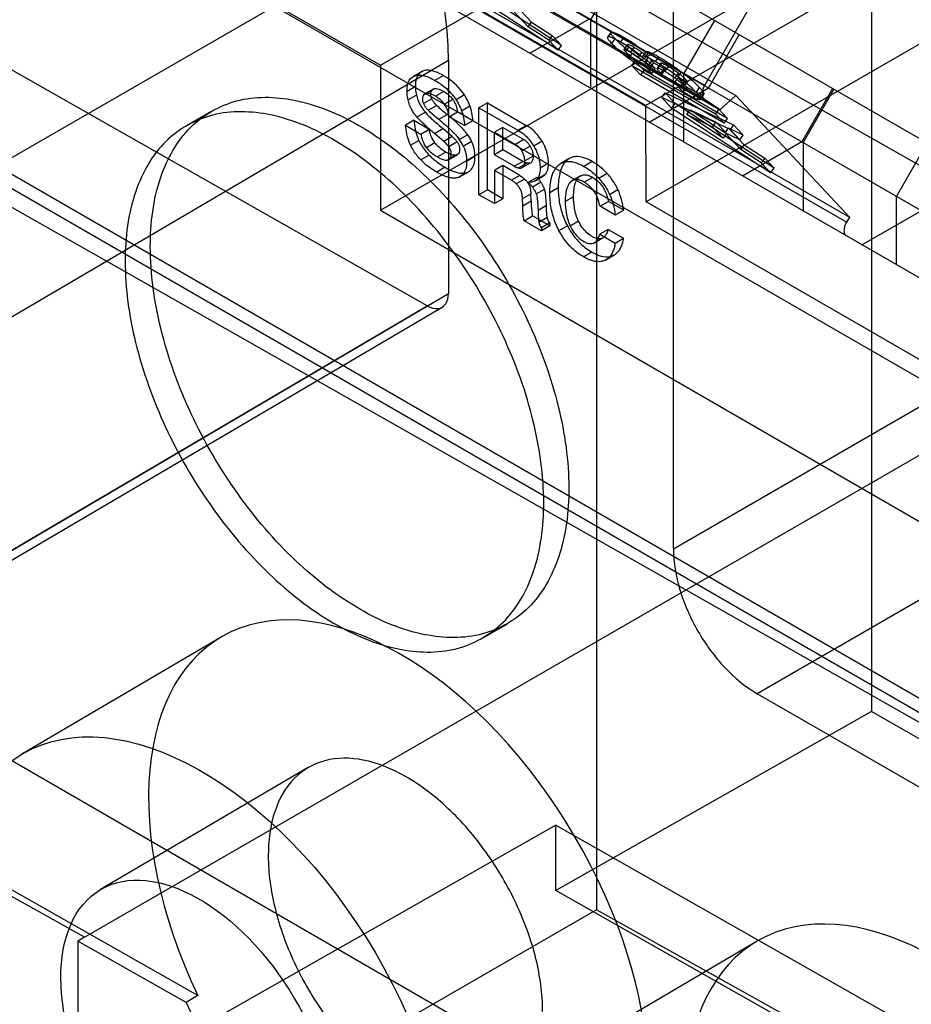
# Model space of a CAD drawing. Header units: millimetres. Extents: x 60 to 337, y 43 to 512.
# Tile 28 of 73: x 143 to 158, y 195 to 212. Entities that reach past the tile are written whole.
import ezdxf

# ---------------------------------------------------------------- set-up
doc = ezdxf.new("R2010")
doc.units = ezdxf.units.MM
doc.header["$LTSCALE"] = 36.045028
doc.layers.get('0').update_dxf_attribs({"linetype": 'CONTINUOUS'})

msp = doc.modelspace()

# ---------------------------------------------------------------- linework, layer by layer
at = {"color": 7, "linetype": 'CONTINUOUS'}
for p, q in [((84.33, 248.709), (169.183, 199.72)), ((169.395, 194.186), (84.542, 243.174)), ((169.183, 194.063), (84.33, 243.052)), ((154.859, 210.842), (104.569, 239.876)), ((104.565, 239.648), (154.854, 210.613)), ((105.101, 239.703), (155.39, 210.669)), ((104.832, 239.465), (155.122, 210.431)), ((160.638, 208.701), (110.325, 237.748)), ((107.017, 237.649), (157.307, 208.615)), ((157.257, 208.529), (106.967, 237.563)), ((161.857, 205.642), (106.967, 237.332)), ((109.805, 236.848), (160.118, 207.8)), ((154.333, 203.013), (154.333, 233.795)), ((157.681, 229.929), (157.681, 200.264)), ((153.867, 210.502), (133.587, 222.211)), ((242.341, 161.917), (138.706, 220.715)), ((149.384, 211.18), (162.112, 218.528)), ((159.293, 218.523), (154.859, 210.842)), ((138.07, 217.711), (149.384, 211.18)), ((149.384, 208.73), (162.112, 216.079)), ((130.555, 215.926), (234.19, 157.128)), ((132.34, 203.377), (153.031, 215.323)), ((153.031, 215.323), (153.031, 196.911)), ((160.939, 214.585), (153.867, 210.502)), ((160.945, 212.955), (153.874, 208.873)), ((153.454, 212.849), (152.934, 211.948)), ((152.384, 211.434), (150.711, 212.528)), ((152.442, 211.515), (150.769, 212.608)), ((151.936, 211.91), (151.672, 212.193)), ((151.614, 212.112), (151.878, 211.829)), ((152.911, 211.961), (151.911, 211.384)), ((151.878, 211.829), (151.936, 211.91)), ((152.226, 211.603), (151.878, 211.829)), ((151.936, 211.91), (152.284, 211.684)), ((152.934, 211.948), (152.934, 210.793)), ((154.511, 211.038), (155.031, 211.938)), ((225.752, 151.739), (121.807, 211.75)), ((152.284, 211.684), (152.226, 211.603)), ((152.442, 211.515), (152.284, 211.684)), ((153.279, 211.738), (153.221, 211.658)), ((153.232, 211.663), (153.29, 211.743)), ((153.291, 211.548), (153.349, 211.628)), ((153.441, 211.572), (153.499, 211.652)), ((155.446, 211.699), (154.926, 210.798)), ((152.226, 211.603), (152.384, 211.434)), ((152.384, 211.434), (152.442, 211.515)), ((153.502, 211.448), (153.56, 211.528)), ((153.508, 211.45), (153.566, 211.53)), ((153.582, 211.491), (153.524, 211.411)), ((153.667, 211.484), (153.609, 211.404)), ((153.579, 211.298), (153.637, 211.379)), ((153.742, 211.319), (153.8, 211.399)), ((153.865, 211.401), (153.807, 211.32)), ((153.868, 211.41), (153.81, 211.33)), ((153.852, 211.233), (153.91, 211.313)), ((153.866, 211.326), (153.924, 211.406)), ((154.085, 211.324), (154.027, 211.244)), ((150.531, 211.263), (140.018, 205.086)), ((150.175, 207.116), (142.933, 211.225)), ((149.384, 211.18), (149.384, 208.73)), ((150.531, 211.263), (150.531, 207.322)), ((153.629, 211.177), (153.686, 211.258)), ((153.629, 211.177), (155.043, 210.361)), ((153.777, 211.018), (153.629, 211.177)), ((153.686, 211.258), (155.101, 210.441)), ((153.686, 211.258), (153.835, 211.098)), ((153.895, 211.263), (153.837, 211.183)), ((153.837, 211.183), (153.968, 211.043)), ((154.026, 211.124), (153.895, 211.263)), ((153.91, 211.176), (153.968, 211.256)), ((153.941, 211.143), (153.91, 211.176)), ((153.999, 211.223), (153.941, 211.143)), ((154.14, 211.028), (153.941, 211.143)), ((153.968, 211.256), (153.999, 211.223)), ((153.968, 211.043), (154.026, 211.124)), ((154.198, 211.109), (153.999, 211.223)), ((154.118, 211.214), (154.06, 211.134)), ((154.062, 211.122), (154.12, 211.202)), ((154.176, 211.131), (154.118, 211.051)), ((154.198, 211.109), (154.176, 211.131)), ((154.247, 211.159), (154.189, 211.079)), ((150.078, 211.072), (149.937, 210.99)), ((150.098, 211.082), (149.957, 211)), ((150.446, 211.007), (150.304, 210.925)), ((153.835, 211.098), (153.777, 211.018)), ((155.191, 210.201), (153.777, 211.018)), ((155.249, 210.282), (153.835, 211.098)), ((154.118, 211.051), (154.14, 211.028)), ((154.14, 211.028), (154.198, 211.109)), ((154.354, 210.886), (154.412, 210.967)), ((154.361, 210.966), (154.419, 211.046)), ((154.412, 210.967), (154.556, 210.813)), ((154.414, 210.987), (154.472, 211.068)), ((154.511, 209.883), (154.511, 211.038)), ((149.832, 210.744), (149.973, 210.826)), ((153.926, 210.221), (154.926, 210.798)), ((154.498, 210.732), (154.354, 210.886)), ((154.486, 210.86), (154.544, 210.94)), ((154.556, 210.813), (154.498, 210.732)), ((154.511, 210.819), (154.569, 210.899)), ((154.718, 210.723), (154.776, 210.804)), ((157.023, 210.788), (156.503, 209.887)), ((149.991, 210.677), (149.85, 210.595)), ((150.131, 210.695), (150.272, 210.777)), ((150.287, 210.783), (150.145, 210.702)), ((150.453, 210.739), (150.311, 210.658)), ((150.802, 210.68), (150.66, 210.599)), ((154.135, 210.634), (154.193, 210.715)), ((155.291, 210.095), (154.135, 210.634)), ((154.303, 210.454), (154.135, 210.634)), ((154.193, 210.715), (155.348, 210.175)), ((154.193, 210.715), (154.361, 210.535)), ((154.794, 210.691), (154.736, 210.611)), ((154.791, 210.607), (154.849, 210.688)), ((154.793, 210.62), (154.85, 210.701)), ((155.122, 210.431), (155.39, 210.669)), ((155.39, 210.669), (157.307, 208.615)), ((157.046, 210.775), (156.526, 209.874)), ((150.25, 210.615), (150.109, 210.533)), ((150.334, 210.502), (150.193, 210.42)), ((150.607, 210.604), (150.465, 210.522)), ((150.755, 210.413), (150.896, 210.495)), ((151.19, 210.545), (151.048, 210.464)), ((151.048, 210.464), (151.707, 210.084)), ((151.048, 208.994), (151.048, 210.464)), ((151.19, 210.545), (151.848, 210.165)), ((151.19, 209.076), (151.19, 210.545)), ((153.874, 208.873), (153.867, 210.502)), ((154.303, 210.454), (154.361, 210.535)), ((155.976, 209.361), (154.303, 210.454)), ((156.034, 209.441), (154.361, 210.535)), ((154.854, 210.613), (155.122, 210.431)), ((146.106, 210.161), (146.53, 210.406)), ((150.142, 210.386), (150, 210.304)), ((150.368, 210.268), (150.51, 210.35)), ((150.545, 210.312), (150.686, 210.393)), ((150.804, 210.162), (150.545, 210.312)), ((150.945, 210.244), (150.686, 210.393)), ((154.558, 210.347), (154.616, 210.427)), ((154.558, 210.347), (154.995, 210.14)), ((155.174, 209.948), (154.558, 210.347)), ((154.616, 210.427), (155.053, 210.22)), ((154.616, 210.427), (155.232, 210.028)), ((155.101, 210.441), (155.043, 210.361)), ((155.043, 210.361), (155.191, 210.201)), ((155.249, 210.282), (155.101, 210.441)), ((149.95, 210.251), (149.808, 210.169)), ((149.808, 210.169), (150.068, 210.019)), ((149.95, 210.251), (150.209, 210.101)), ((150.945, 210.244), (150.804, 210.162)), ((151.449, 210.132), (151.308, 210.051)), ((151.449, 210.132), (151.806, 209.926)), ((151.449, 209.75), (151.449, 210.132)), ((151.707, 210.084), (151.848, 210.165)), ((154.995, 210.14), (155.053, 210.22)), ((155.174, 209.948), (154.995, 210.14)), ((155.053, 210.22), (155.232, 210.028)), ((155.191, 210.201), (155.249, 210.282)), ((155.348, 210.175), (155.291, 210.095)), ((155.511, 210.001), (155.348, 210.175)), ((150.068, 210.019), (150.209, 210.101)), ((150.297, 210.029), (150.438, 210.111)), ((150.452, 209.895), (150.297, 210.029)), ((150.593, 209.977), (150.438, 210.111)), ((150.593, 209.977), (150.452, 209.895)), ((150.858, 210.008), (150.716, 209.927)), ((151.308, 210.051), (151.664, 209.845)), ((151.308, 209.669), (151.308, 210.051)), ((155.232, 210.028), (155.174, 209.948)), ((155.206, 210.039), (155.264, 210.119)), ((155.453, 209.921), (155.206, 210.039)), ((155.206, 210.039), (155.47, 209.756)), ((155.511, 210.001), (155.264, 210.119)), ((155.528, 209.836), (155.264, 210.119)), ((155.291, 210.095), (155.453, 209.921)), ((155.453, 209.921), (155.511, 210.001)), ((149.891, 209.83), (150.032, 209.911)), ((150.303, 209.869), (150.162, 209.787)), ((150.68, 209.886), (150.538, 209.804)), ((150.783, 209.815), (150.924, 209.896)), ((151.806, 209.926), (151.664, 209.845)), ((151.913, 209.815), (151.772, 209.733)), ((152.116, 209.896), (151.974, 209.814)), ((155.47, 209.756), (155.528, 209.836)), ((156.503, 209.887), (155.503, 209.31)), ((155.528, 209.836), (155.876, 209.61)), ((156.526, 209.874), (156.526, 208.719)), ((158.103, 208.964), (158.623, 209.864)), ((150.206, 209.663), (150.065, 209.582)), ((150.487, 209.714), (150.346, 209.632)), ((150.659, 209.662), (150.518, 209.58)), ((150.541, 209.588), (150.683, 209.67)), ((150.98, 209.638), (150.838, 209.556)), ((151.449, 209.75), (151.308, 209.669)), ((151.645, 209.474), (151.308, 209.669)), ((151.787, 209.555), (151.449, 209.75)), ((151.962, 209.647), (151.821, 209.566)), ((155.818, 209.53), (155.47, 209.756)), ((150.475, 209.457), (150.334, 209.376)), ((151.449, 209.487), (151.308, 209.405)), ((151.741, 209.318), (151.449, 209.487)), ((151.449, 209.487), (151.449, 208.926)), ((151.645, 209.474), (151.787, 209.555)), ((151.716, 209.446), (151.857, 209.528)), ((151.78, 209.452), (151.921, 209.534)), ((152.222, 209.525), (152.08, 209.443)), ((152.543, 209.583), (152.402, 209.501)), ((152.574, 209.604), (152.433, 209.522)), ((152.963, 209.554), (152.821, 209.472)), ((155.876, 209.61), (155.818, 209.53)), ((155.818, 209.53), (155.976, 209.361)), ((156.034, 209.441), (155.876, 209.61)), ((150.708, 209.29), (150.849, 209.372)), ((150.728, 209.3), (150.87, 209.382)), ((151.6, 209.237), (151.308, 209.405)), ((151.308, 209.405), (151.308, 208.844)), ((151.741, 209.318), (151.6, 209.237)), ((151.998, 209.229), (152.14, 209.311)), ((152.036, 209.262), (152.177, 209.344)), ((152.764, 209.314), (152.623, 209.232)), ((153.216, 209.35), (153.075, 209.268)), ((155.976, 209.361), (156.034, 209.441)), ((151.82, 209.258), (151.678, 209.176)), ((152.024, 209.286), (151.883, 209.205)), ((152.095, 209.204), (151.954, 209.122)), ((152.73, 209.287), (152.589, 209.205)), ((152.968, 209.287), (152.827, 209.206)), ((151.19, 209.076), (151.048, 208.994)), ((151.308, 208.844), (151.048, 208.994)), ((151.449, 208.926), (151.19, 209.076)), ((151.784, 208.928), (151.925, 209.009)), ((151.929, 208.884), (151.925, 209.009)), ((152.014, 209.006), (152.155, 209.087)), ((152.387, 209.11), (152.246, 209.028)), ((152.647, 208.959), (152.505, 208.877)), ((153.255, 209), (153.396, 209.082)), ((158.103, 207.809), (158.103, 208.964)), ((151.449, 208.926), (151.308, 208.844)), ((151.787, 208.802), (151.784, 208.928)), ((151.929, 208.884), (151.787, 208.802)), ((152.188, 208.809), (152.046, 208.727)), ((153.093, 208.798), (153.234, 208.879)), ((153.352, 208.648), (153.093, 208.798)), ((153.493, 208.73), (153.234, 208.879)), ((162.678, 203.79), (153.874, 208.873)), ((149.384, 208.73), (170.032, 196.81)), ((151.812, 208.553), (151.954, 208.635)), ((152.244, 208.467), (151.954, 208.635)), ((153.493, 208.73), (153.352, 208.648)), ((157.518, 208.147), (158.518, 208.724)), ((144.38, 196.451), (165.26, 208.505)), ((152.103, 208.385), (151.812, 208.553)), ((152.201, 208.609), (152.059, 208.527)), ((152.244, 208.516), (152.103, 208.434)), ((152.244, 208.467), (152.103, 208.385)), ((152.244, 208.516), (152.244, 208.467)), ((152.542, 208.467), (152.4, 208.386)), ((152.731, 208.546), (152.59, 208.464)), ((154.333, 203.013), (163.879, 208.524)), ((157.307, 208.615), (157.257, 208.529)), ((152.103, 208.434), (152.103, 208.385)), ((153.232, 208.408), (153.09, 208.326)), ((153.09, 208.326), (153.349, 208.176)), ((153.232, 208.408), (153.491, 208.258)), ((152.978, 208.172), (153.119, 208.254)), ((152.997, 208.181), (153.138, 208.263)), ((153.349, 208.176), (153.491, 208.258)), ((152.956, 208.025), (152.815, 207.943)), ((153.314, 207.966), (153.172, 207.884)), ((153.192, 207.894), (153.334, 207.976)), ((140.018, 201.145), (150.531, 207.322)), ((139.661, 200.939), (150.175, 207.116)), ((139.915, 200.916), (150.428, 207.093)), ((165.293, 206.075), (155.748, 200.563)), ((146.296, 195.463), (134.121, 202.371)), ((144.38, 196.451), (133.946, 202.268)), ((151.106, 201.501), (151.53, 201.746)), ((146.691, 201.519), (143.326, 199.542)), ((166.354, 194.44), (155.748, 200.563)), ((157.681, 200.264), (152.347, 197.239)), ((260.428, 140.962), (157.681, 200.264)), ((148.16, 199.313), (144.655, 197.254)), ((152.347, 198.341), (145.483, 194.445)), ((152.347, 197.239), (152.347, 198.341)), ((152.347, 198.339), (255.983, 139.541)), ((255.983, 138.442), (152.347, 197.239)), ((153.031, 196.911), (147.116, 193.496)), ((165.26, 190.091), (153.031, 196.911)), ((144.38, 196.451), (144.269, 196.384)), ((146.098, 195.347), (144.269, 196.384)), ((144.269, 196.384), (144.269, 181.983)), ((155.749, 196.38), (152.384, 194.403)), ((146.296, 195.463), (146.098, 195.347))]:
    msp.add_line(p, q, dxfattribs=at)
for centre, radius, start, end in [((154.724, 211.629), 0.837, 223.0207, 223.6687), ((152.251, 212.532), 2.791, 226.6403, 231.4111), ((152.083, 212.42), 2.752, 226.6062, 231.4452), ((150.278, 209.59), 0.715, 25.3734, 35.8175), ((150.135, 209.508), 0.716, 25.3799, 35.8109)]:
    msp.add_arc(centre, radius, start, end, dxfattribs=at)
for centre, major_axis, start_param, end_param in [((146.375, 213.621), (-2.951, 5.024), -2.360549, -0.789753), ((149.689, 196.415), (-2.999, 5.104), 3.285237, 7.701628), ((158.747, 191.276), (-2.999, 5.104), 3.285237, 7.701628), ((149.491, 196.298), (-2.999, 5.104), 1.418443, 3.285237)]:
    msp.add_ellipse(centre, major_axis=major_axis, ratio=0.582373, start_param=start_param, end_param=end_param, dxfattribs=at)
for centre, major_axis in [((146.325, 194.438), (-2.999, 5.104)), ((146.301, 194.451), (-1.646, 2.802))]:
    msp.add_ellipse(centre, major_axis=major_axis, ratio=0.582373, dxfattribs=at)
for points, knots in [([(153.232, 211.663), (153.225, 211.662), (153.21, 211.639), (153.251, 211.599), (153.273, 211.567), (153.291, 211.548)], [0, 0, 0, 0, 0.135712, 0.437718, 1, 1, 1, 1]), ([(153.441, 211.572), (153.409, 211.59), (153.354, 211.621), (153.285, 211.652), (153.246, 211.664), (153.232, 211.663)], [0, 0, 0, 0, 0.482943, 0.81633, 1, 1, 1, 1]), ([(153.349, 211.628), (153.343, 211.635), (153.331, 211.648), (153.314, 211.667), (153.301, 211.684), (153.289, 211.7), (153.281, 211.713), (153.277, 211.724), (153.276, 211.73), (153.277, 211.736), (153.281, 211.741), (153.286, 211.743), (153.29, 211.743)], [0, 0, 0, 0, 0.189363, 0.359193, 0.507791, 0.633614, 0.771155, 0.822819, 0.86431, 0.897929, 0.928061, 1, 1, 1, 1]), ([(153.29, 211.743), (153.297, 211.744), (153.316, 211.741), (153.345, 211.731), (153.378, 211.717), (153.43, 211.691), (153.471, 211.668), (153.499, 211.652)], [0, 0, 0, 0, 0.097464, 0.244299, 0.392542, 0.569461, 1, 1, 1, 1]), ([(153.637, 211.379), (153.592, 211.412), (153.517, 211.47), (153.422, 211.554), (153.371, 211.604), (153.349, 211.628)], [0, 0, 0, 0, 0.441906, 0.743122, 1, 1, 1, 1]), ([(153.499, 211.652), (153.539, 211.629), (153.622, 211.578), (153.744, 211.494), (153.825, 211.432), (153.865, 211.401)], [0, 0, 0, 0, 0.309501, 0.654747, 1, 1, 1, 1]), ([(153.291, 211.548), (153.317, 211.52), (153.375, 211.463), (153.471, 211.381), (153.542, 211.326), (153.579, 211.298)], [0, 0, 0, 0, 0.297127, 0.636286, 1, 1, 1, 1]), ([(153.807, 211.32), (153.767, 211.352), (153.686, 211.414), (153.564, 211.498), (153.481, 211.549), (153.441, 211.572)], [0, 0, 0, 0, 0.345253, 0.690499, 1, 1, 1, 1]), ([(153.566, 211.53), (153.563, 211.53), (153.555, 211.524), (153.568, 211.507), (153.576, 211.498), (153.582, 211.491)], [0, 0, 0, 0, 0.167245, 0.453765, 1, 1, 1, 1]), ([(153.667, 211.484), (153.657, 211.49), (153.637, 211.501), (153.609, 211.515), (153.588, 211.525), (153.574, 211.529), (153.568, 211.53), (153.566, 211.53)], [0, 0, 0, 0, 0.323218, 0.5934, 0.849633, 0.937599, 1, 1, 1, 1]), ([(153.582, 211.491), (153.595, 211.477), (153.624, 211.449), (153.673, 211.409), (153.732, 211.366), (153.806, 211.316), (153.863, 211.282), (153.895, 211.263)], [0, 0, 0, 0, 0.150495, 0.307584, 0.487555, 0.713298, 1, 1, 1, 1]), ([(153.8, 211.399), (153.784, 211.409), (153.754, 211.43), (153.71, 211.458), (153.681, 211.476), (153.667, 211.484)], [0, 0, 0, 0, 0.354175, 0.691078, 1, 1, 1, 1]), ([(153.523, 211.412), (153.517, 211.419), (153.51, 211.428), (153.497, 211.445), (153.505, 211.45), (153.508, 211.45)], [0, 0, 0, 0, 0.5498, 0.829908, 1, 1, 1, 1]), ([(153.508, 211.45), (153.51, 211.45), (153.516, 211.449), (153.53, 211.445), (153.551, 211.435), (153.579, 211.421), (153.599, 211.41), (153.609, 211.404)], [0, 0, 0, 0, 0.062401, 0.150367, 0.4066, 0.676782, 1, 1, 1, 1]), ([(153.837, 211.183), (153.805, 211.202), (153.748, 211.236), (153.674, 211.286), (153.615, 211.329), (153.566, 211.369), (153.537, 211.397), (153.524, 211.411)], [0, 0, 0, 0, 0.286702, 0.512445, 0.692416, 0.849505, 1, 1, 1, 1]), ([(153.579, 211.298), (153.619, 211.268), (153.702, 211.209), (153.832, 211.124), (153.922, 211.07), (153.968, 211.043)], [0, 0, 0, 0, 0.321666, 0.659828, 1, 1, 1, 1]), ([(153.609, 211.404), (153.623, 211.396), (153.652, 211.378), (153.696, 211.35), (153.726, 211.329), (153.742, 211.319)], [0, 0, 0, 0, 0.308922, 0.645825, 1, 1, 1, 1]), ([(154.026, 211.124), (153.971, 211.155), (153.838, 211.236), (153.71, 211.324), (153.637, 211.379)], [0, 0, 0, 0, 0.408474, 1, 1, 1, 1]), ([(153.742, 211.319), (153.755, 211.309), (153.781, 211.29), (153.818, 211.262), (153.841, 211.243), (153.852, 211.233)], [0, 0, 0, 0, 0.349022, 0.688684, 1, 1, 1, 1]), ([(153.91, 211.313), (153.899, 211.323), (153.876, 211.342), (153.839, 211.371), (153.813, 211.39), (153.8, 211.399)], [0, 0, 0, 0, 0.311316, 0.650978, 1, 1, 1, 1]), ([(153.866, 211.326), (153.856, 211.33), (153.84, 211.335), (153.814, 211.338), (153.807, 211.325), (153.807, 211.32)], [0, 0, 0, 0, 0.493058, 0.785375, 1, 1, 1, 1]), ([(153.865, 211.401), (153.865, 211.402), (153.866, 211.406), (153.868, 211.411), (153.876, 211.416), (153.888, 211.416), (153.905, 211.413), (153.917, 211.409), (153.924, 211.406)], [0, 0, 0, 0, 0.074262, 0.140467, 0.264158, 0.432549, 0.673265, 1, 1, 1, 1]), ([(154.027, 211.244), (154.007, 211.255), (153.969, 211.277), (153.916, 211.304), (153.882, 211.319), (153.866, 211.326)], [0, 0, 0, 0, 0.384591, 0.720219, 1, 1, 1, 1]), ([(153.968, 211.256), (153.963, 211.262), (153.951, 211.275), (153.932, 211.294), (153.918, 211.306), (153.91, 211.313)], [0, 0, 0, 0, 0.295798, 0.6303, 1, 1, 1, 1]), ([(153.924, 211.406), (153.94, 211.4), (153.974, 211.384), (154.027, 211.357), (154.065, 211.335), (154.085, 211.324)], [0, 0, 0, 0, 0.279781, 0.615409, 1, 1, 1, 1]), ([(154.085, 211.324), (154.138, 211.293), (154.27, 211.213), (154.397, 211.124), (154.472, 211.068)], [0, 0, 0, 0, 0.391884, 1, 1, 1, 1]), ([(153.852, 211.233), (153.86, 211.226), (153.874, 211.213), (153.893, 211.194), (153.905, 211.182), (153.91, 211.176)], [0, 0, 0, 0, 0.3697, 0.704202, 1, 1, 1, 1]), ([(154.414, 210.987), (154.372, 211.018), (154.288, 211.079), (154.159, 211.165), (154.071, 211.218), (154.027, 211.244)], [0, 0, 0, 0, 0.336358, 0.673602, 1, 1, 1, 1]), ([(154.062, 211.122), (154.061, 211.124), (154.059, 211.128), (154.059, 211.133), (154.061, 211.135), (154.064, 211.136), (154.067, 211.136), (154.073, 211.136), (154.082, 211.133), (154.096, 211.128), (154.113, 211.12), (154.134, 211.11), (154.16, 211.096), (154.179, 211.085), (154.189, 211.079)], [0, 0, 0, 0, 0.047132, 0.077578, 0.09093, 0.106339, 0.125719, 0.150119, 0.218747, 0.312469, 0.431059, 0.573882, 0.773961, 1, 1, 1, 1]), ([(154.112, 211.058), (154.104, 211.066), (154.091, 211.081), (154.074, 211.102), (154.065, 211.115), (154.062, 211.122)], [0, 0, 0, 0, 0.399951, 0.734004, 1, 1, 1, 1]), ([(154.247, 211.159), (154.237, 211.165), (154.218, 211.176), (154.192, 211.19), (154.17, 211.201), (154.154, 211.208), (154.14, 211.213), (154.131, 211.216), (154.125, 211.216), (154.122, 211.216), (154.119, 211.215), (154.117, 211.213), (154.117, 211.208), (154.119, 211.204), (154.12, 211.202)], [0, 0, 0, 0, 0.226039, 0.426118, 0.568941, 0.687531, 0.781253, 0.849881, 0.874281, 0.893661, 0.90907, 0.922422, 0.952868, 1, 1, 1, 1]), ([(154.12, 211.202), (154.124, 211.195), (154.134, 211.18), (154.153, 211.157), (154.168, 211.14), (154.176, 211.131)], [0, 0, 0, 0, 0.262193, 0.596451, 1, 1, 1, 1]), ([(154.419, 211.046), (154.399, 211.061), (154.361, 211.088), (154.303, 211.126), (154.265, 211.149), (154.247, 211.159)], [0, 0, 0, 0, 0.354779, 0.694728, 1, 1, 1, 1]), ([(149.832, 210.744), (149.832, 210.769), (149.834, 210.816), (149.847, 210.876), (149.868, 210.922), (149.892, 210.956), (149.922, 210.982), (149.945, 210.995), (149.957, 211)], [0, 0, 0, 0, 0.245859, 0.463781, 0.607532, 0.7414, 0.870439, 1, 1, 1, 1]), ([(149.957, 211), (149.966, 211.004), (149.983, 211.01), (150.023, 211.017), (150.079, 211.015), (150.151, 210.998), (150.227, 210.967), (150.278, 210.94), (150.304, 210.925)], [0, 0, 0, 0, 0.075226, 0.152761, 0.329994, 0.529543, 0.753284, 1, 1, 1, 1]), ([(150.098, 211.082), (150.086, 211.077), (150.063, 211.064), (150.034, 211.037), (150.009, 211.004), (149.989, 210.958), (149.976, 210.897), (149.973, 210.851), (149.973, 210.826)], [0, 0, 0, 0, 0.129561, 0.2586, 0.392468, 0.536219, 0.754141, 1, 1, 1, 1]), ([(150.446, 211.007), (150.42, 211.022), (150.369, 211.049), (150.292, 211.079), (150.221, 211.097), (150.165, 211.099), (150.125, 211.091), (150.107, 211.085), (150.098, 211.082)], [0, 0, 0, 0, 0.246716, 0.470457, 0.670006, 0.847239, 0.924774, 1, 1, 1, 1]), ([(150.802, 210.68), (150.75, 210.759), (150.639, 210.881), (150.504, 210.973), (150.446, 211.007)], [0, 0, 0, 0, 0.581772, 1, 1, 1, 1]), ([(154.189, 211.079), (154.208, 211.069), (154.245, 211.046), (154.303, 211.008), (154.342, 210.98), (154.361, 210.966)], [0, 0, 0, 0, 0.305272, 0.645221, 1, 1, 1, 1]), ([(154.361, 210.966), (154.378, 210.954), (154.41, 210.929), (154.451, 210.894), (154.476, 210.871), (154.486, 210.86)], [0, 0, 0, 0, 0.38482, 0.727736, 1, 1, 1, 1]), ([(154.412, 210.967), (154.441, 210.951), (154.479, 210.93), (154.524, 210.909), (154.545, 210.901), (154.558, 210.897), (154.565, 210.897), (154.568, 210.898), (154.57, 210.9), (154.57, 210.903), (154.569, 210.907), (154.567, 210.911), (154.563, 210.917), (154.555, 210.927), (154.549, 210.935), (154.544, 210.94)], [0, 0, 0, 0, 0.442573, 0.5776, 0.678818, 0.737474, 0.756894, 0.770948, 0.781773, 0.793827, 0.810317, 0.832742, 0.863735, 0.902112, 1, 1, 1, 1]), ([(154.718, 210.723), (154.691, 210.752), (154.631, 210.812), (154.529, 210.899), (154.454, 210.958), (154.414, 210.987)], [0, 0, 0, 0, 0.293359, 0.631405, 1, 1, 1, 1]), ([(154.544, 210.94), (154.534, 210.951), (154.509, 210.974), (154.467, 211.01), (154.436, 211.034), (154.419, 211.046)], [0, 0, 0, 0, 0.272264, 0.61518, 1, 1, 1, 1]), ([(154.472, 211.068), (154.52, 211.032), (154.599, 210.97), (154.7, 210.881), (154.753, 210.829), (154.776, 210.804)], [0, 0, 0, 0, 0.446905, 0.745849, 1, 1, 1, 1]), ([(149.973, 210.825), (149.973, 210.809), (149.975, 210.776), (149.981, 210.727), (149.987, 210.693), (149.991, 210.677)], [0, 0, 0, 0, 0.324455, 0.65568, 1, 1, 1, 1]), ([(150.287, 210.783), (150.298, 210.788), (150.327, 210.79), (150.368, 210.78), (150.411, 210.762), (150.439, 210.748), (150.453, 210.739)], [0, 0, 0, 0, 0.20945, 0.472265, 0.721017, 1, 1, 1, 1]), ([(150.304, 210.925), (150.363, 210.891), (150.497, 210.8), (150.608, 210.678), (150.66, 210.599)], [0, 0, 0, 0, 0.418228, 1, 1, 1, 1]), ([(154.486, 210.86), (154.491, 210.854), (154.497, 210.847), (154.505, 210.837), (154.509, 210.831), (154.511, 210.827), (154.512, 210.823), (154.512, 210.82), (154.51, 210.818), (154.507, 210.817), (154.5, 210.817), (154.487, 210.821), (154.466, 210.829), (154.421, 210.85), (154.383, 210.87), (154.354, 210.886)], [0, 0, 0, 0, 0.097888, 0.136265, 0.167258, 0.189683, 0.206173, 0.218227, 0.229052, 0.243106, 0.262526, 0.321182, 0.4224, 0.557427, 1, 1, 1, 1]), ([(154.794, 210.691), (154.784, 210.694), (154.76, 210.704), (154.719, 210.723), (154.65, 210.759), (154.595, 210.79), (154.556, 210.813)], [0, 0, 0, 0, 0.119723, 0.292026, 0.499777, 1, 1, 1, 1]), ([(154.776, 210.804), (154.789, 210.79), (154.811, 210.766), (154.836, 210.732), (154.848, 210.71), (154.85, 210.701)], [0, 0, 0, 0, 0.436606, 0.770574, 1, 1, 1, 1]), ([(154.859, 210.842), (154.846, 210.82), (154.827, 210.776), (154.814, 210.71), (154.821, 210.652), (154.842, 210.622), (154.854, 210.613)], [0, 0, 0, 0, 0.307365, 0.582042, 0.810768, 1, 1, 1, 1]), ([(145.495, 208.117), (145.495, 208.512), (145.582, 209.242), (146.09, 210.172), (146.959, 210.671), (148.009, 210.644), (149.102, 210.18), (150.174, 209.346), (151.137, 208.217), (151.912, 206.887), (152.425, 205.475), (152.566, 204.498), (152.566, 204.034)], [0, 0, 0, 0, 0.094268, 0.172729, 0.24381, 0.321471, 0.414616, 0.523427, 0.642939, 0.767129, 0.889163, 1, 1, 1, 1]), ([(149.85, 210.595), (149.846, 210.612), (149.839, 210.645), (149.833, 210.695), (149.832, 210.727), (149.832, 210.744)], [0, 0, 0, 0, 0.344314, 0.675534, 1, 1, 1, 1]), ([(149.991, 210.677), (149.994, 210.663), (150.002, 210.636), (150.016, 210.595), (150.027, 210.568), (150.033, 210.555)], [0, 0, 0, 0, 0.325324, 0.6594, 1, 1, 1, 1]), ([(150.145, 210.702), (150.135, 210.699), (150.113, 210.686), (150.094, 210.651), (150.091, 210.624), (150.091, 210.609)], [0, 0, 0, 0, 0.295146, 0.61741, 1, 1, 1, 1]), ([(150.311, 210.658), (150.297, 210.666), (150.27, 210.681), (150.227, 210.698), (150.185, 210.708), (150.157, 210.706), (150.145, 210.702)], [0, 0, 0, 0, 0.278983, 0.527735, 0.79055, 1, 1, 1, 1]), ([(150.232, 210.689), (150.232, 210.705), (150.236, 210.732), (150.255, 210.767), (150.276, 210.78), (150.287, 210.783)], [0, 0, 0, 0, 0.392007, 0.709356, 1, 1, 1, 1]), ([(150.25, 210.615), (150.247, 210.623), (150.24, 210.639), (150.234, 210.664), (150.232, 210.681), (150.232, 210.689)], [0, 0, 0, 0, 0.343386, 0.669782, 1, 1, 1, 1]), ([(150.465, 210.522), (150.45, 210.542), (150.405, 210.595), (150.349, 210.636), (150.311, 210.658)], [0, 0, 0, 0, 0.364528, 1, 1, 1, 1]), ([(150.453, 210.739), (150.491, 210.718), (150.547, 210.676), (150.592, 210.624), (150.607, 210.604)], [0, 0, 0, 0, 0.635472, 1, 1, 1, 1]), ([(150.895, 210.497), (150.887, 210.519), (150.868, 210.561), (150.837, 210.623), (150.814, 210.661), (150.802, 210.68)], [0, 0, 0, 0, 0.343648, 0.67146, 1, 1, 1, 1]), ([(154.498, 210.732), (154.531, 210.714), (154.59, 210.68), (154.669, 210.639), (154.716, 210.617), (154.736, 210.611)], [0, 0, 0, 0, 0.420662, 0.761249, 1, 1, 1, 1]), ([(154.793, 210.62), (154.79, 210.63), (154.778, 210.651), (154.753, 210.685), (154.731, 210.71), (154.718, 210.723)], [0, 0, 0, 0, 0.229426, 0.563394, 1, 1, 1, 1]), ([(154.736, 210.611), (154.747, 210.607), (154.763, 210.602), (154.792, 210.601), (154.794, 210.615), (154.793, 210.62)], [0, 0, 0, 0, 0.504956, 0.781018, 1, 1, 1, 1]), ([(154.85, 210.701), (154.852, 210.696), (154.85, 210.681), (154.821, 210.682), (154.805, 210.687), (154.794, 210.691)], [0, 0, 0, 0, 0.218982, 0.495044, 1, 1, 1, 1]), ([(149.891, 210.473), (149.885, 210.487), (149.874, 210.513), (149.86, 210.554), (149.853, 210.581), (149.85, 210.595)], [0, 0, 0, 0, 0.3406, 0.674676, 1, 1, 1, 1]), ([(150, 210.304), (149.986, 210.321), (149.958, 210.357), (149.922, 210.413), (149.901, 210.453), (149.891, 210.473)], [0, 0, 0, 0, 0.329669, 0.664666, 1, 1, 1, 1]), ([(150.033, 210.555), (150.042, 210.535), (150.063, 210.495), (150.1, 210.438), (150.127, 210.403), (150.142, 210.386)], [0, 0, 0, 0, 0.335334, 0.670331, 1, 1, 1, 1]), ([(150.091, 210.609), (150.091, 210.601), (150.092, 210.584), (150.098, 210.559), (150.105, 210.542), (150.109, 210.533)], [0, 0, 0, 0, 0.307615, 0.644145, 1, 1, 1, 1]), ([(150.109, 210.533), (150.116, 210.519), (150.132, 210.491), (150.16, 210.453), (150.182, 210.431), (150.193, 210.42)], [0, 0, 0, 0, 0.340561, 0.676628, 1, 1, 1, 1]), ([(150.334, 210.502), (150.323, 210.512), (150.302, 210.535), (150.274, 210.573), (150.258, 210.6), (150.25, 210.615)], [0, 0, 0, 0, 0.323372, 0.659439, 1, 1, 1, 1]), ([(150.545, 210.312), (150.538, 210.346), (150.526, 210.401), (150.497, 210.471), (150.476, 210.506), (150.465, 210.522)], [0, 0, 0, 0, 0.463571, 0.742407, 1, 1, 1, 1]), ([(150.607, 210.604), (150.618, 210.588), (150.638, 210.553), (150.667, 210.483), (150.68, 210.428), (150.686, 210.393)], [0, 0, 0, 0, 0.257593, 0.536429, 1, 1, 1, 1]), ([(150.66, 210.599), (150.672, 210.58), (150.696, 210.541), (150.727, 210.48), (150.746, 210.437), (150.754, 210.415)], [0, 0, 0, 0, 0.328542, 0.656357, 1, 1, 1, 1]), ([(150.945, 210.244), (150.942, 210.287), (150.933, 210.372), (150.911, 210.456), (150.896, 210.495)], [0, 0, 0, 0, 0.513814, 1, 1, 1, 1]), ([(152.142, 203.79), (152.142, 204.251), (152.003, 205.22), (151.497, 206.622), (150.731, 207.945), (149.775, 209.077), (148.706, 209.918), (147.612, 210.393), (146.556, 210.432), (145.674, 209.939), (145.158, 209.003), (145.07, 208.268), (145.07, 207.872)], [0, 0, 0, 0, 0.110312, 0.231068, 0.354187, 0.473616, 0.58285, 0.676363, 0.754507, 0.826216, 0.905344, 1, 1, 1, 1]), ([(150.297, 210.029), (150.27, 210.052), (150.217, 210.097), (150.138, 210.166), (150.075, 210.225), (150.029, 210.272), (150.009, 210.294), (150, 210.304)], [0, 0, 0, 0, 0.261012, 0.509918, 0.77969, 0.897673, 1, 1, 1, 1]), ([(150.142, 210.386), (150.15, 210.375), (150.17, 210.353), (150.217, 210.306), (150.28, 210.248), (150.359, 210.178), (150.411, 210.134), (150.438, 210.111)], [0, 0, 0, 0, 0.102327, 0.22031, 0.490082, 0.738988, 1, 1, 1, 1]), ([(150.858, 210.008), (150.841, 210.031), (150.805, 210.076), (150.721, 210.167), (150.621, 210.258), (150.541, 210.325), (150.51, 210.35)], [0, 0, 0, 0, 0.171489, 0.356477, 0.75503, 1, 1, 1, 1]), ([(150.755, 210.413), (150.77, 210.374), (150.791, 210.291), (150.801, 210.206), (150.804, 210.162)], [0, 0, 0, 0, 0.486186, 1, 1, 1, 1]), ([(149.891, 209.83), (149.882, 209.848), (149.855, 209.911), (149.824, 210.024), (149.812, 210.12), (149.808, 210.169)], [0, 0, 0, 0, 0.176399, 0.58242, 1, 1, 1, 1]), ([(149.95, 210.251), (149.954, 210.202), (149.966, 210.106), (149.996, 209.992), (150.023, 209.93), (150.032, 209.911)], [0, 0, 0, 0, 0.41758, 0.823601, 1, 1, 1, 1]), ([(150.368, 210.268), (150.399, 210.243), (150.48, 210.176), (150.58, 210.085), (150.664, 209.995), (150.7, 209.949), (150.716, 209.927)], [0, 0, 0, 0, 0.24497, 0.643523, 0.828511, 1, 1, 1, 1]), ([(152.116, 209.896), (152.076, 209.962), (151.995, 210.064), (151.892, 210.14), (151.848, 210.165)], [0, 0, 0, 0, 0.608161, 1, 1, 1, 1]), ([(150.068, 210.019), (150.074, 209.981), (150.094, 209.899), (150.133, 209.823), (150.162, 209.787)], [0, 0, 0, 0, 0.455148, 1, 1, 1, 1]), ([(150.303, 209.869), (150.275, 209.905), (150.235, 209.981), (150.215, 210.063), (150.209, 210.101)], [0, 0, 0, 0, 0.544852, 1, 1, 1, 1]), ([(150.593, 209.977), (150.604, 209.969), (150.624, 209.95), (150.655, 209.917), (150.675, 209.893), (150.685, 209.879)], [0, 0, 0, 0, 0.301829, 0.615028, 1, 1, 1, 1]), ([(151.707, 210.084), (151.75, 210.059), (151.854, 209.983), (151.935, 209.881), (151.974, 209.814)], [0, 0, 0, 0, 0.391839, 1, 1, 1, 1]), ([(150.065, 209.582), (150.042, 209.605), (149.998, 209.656), (149.94, 209.739), (149.906, 209.799), (149.891, 209.83)], [0, 0, 0, 0, 0.326423, 0.661909, 1, 1, 1, 1]), ([(150.032, 209.911), (150.048, 209.881), (150.081, 209.821), (150.139, 209.738), (150.183, 209.687), (150.206, 209.663)], [0, 0, 0, 0, 0.338081, 0.673586, 1, 1, 1, 1]), ([(150.487, 209.714), (150.43, 209.747), (150.365, 209.796), (150.312, 209.857), (150.303, 209.869)], [0, 0, 0, 0, 0.820584, 1, 1, 1, 1]), ([(150.544, 209.797), (150.533, 209.811), (150.514, 209.836), (150.483, 209.868), (150.462, 209.887), (150.452, 209.895)], [0, 0, 0, 0, 0.384972, 0.698171, 1, 1, 1, 1]), ([(150.58, 209.677), (150.581, 209.69), (150.577, 209.716), (150.564, 209.757), (150.553, 209.784), (150.544, 209.797)], [0, 0, 0, 0, 0.315817, 0.61369, 1, 1, 1, 1]), ([(150.685, 209.879), (150.694, 209.865), (150.706, 209.838), (150.718, 209.798), (150.722, 209.772), (150.721, 209.759)], [0, 0, 0, 0, 0.38631, 0.684183, 1, 1, 1, 1]), ([(150.783, 209.815), (150.79, 209.799), (150.824, 209.717), (150.838, 209.627), (150.838, 209.556)], [0, 0, 0, 0, 0.196164, 1, 1, 1, 1]), ([(150.98, 209.638), (150.98, 209.709), (150.965, 209.799), (150.931, 209.881), (150.924, 209.896)], [0, 0, 0, 0, 0.803836, 1, 1, 1, 1]), ([(151.772, 209.733), (151.763, 209.749), (151.742, 209.778), (151.706, 209.816), (151.678, 209.836), (151.664, 209.845)], [0, 0, 0, 0, 0.353234, 0.690453, 1, 1, 1, 1]), ([(151.806, 209.926), (151.82, 209.918), (151.847, 209.898), (151.883, 209.86), (151.904, 209.831), (151.913, 209.815)], [0, 0, 0, 0, 0.309547, 0.646766, 1, 1, 1, 1]), ([(151.913, 209.815), (151.932, 209.786), (151.956, 209.731), (151.962, 209.672), (151.962, 209.647)], [0, 0, 0, 0, 0.581683, 1, 1, 1, 1]), ([(151.974, 209.814), (152.002, 209.769), (152.042, 209.685), (152.074, 209.558), (152.08, 209.481), (152.08, 209.443)], [0, 0, 0, 0, 0.407345, 0.709955, 1, 1, 1, 1]), ([(152.222, 209.525), (152.222, 209.562), (152.215, 209.64), (152.183, 209.766), (152.143, 209.85), (152.116, 209.896)], [0, 0, 0, 0, 0.290045, 0.592655, 1, 1, 1, 1]), ([(150.162, 209.787), (150.171, 209.776), (150.223, 209.715), (150.289, 209.665), (150.346, 209.632)], [0, 0, 0, 0, 0.179416, 1, 1, 1, 1]), ([(150.206, 209.663), (150.226, 209.643), (150.308, 209.565), (150.402, 209.5), (150.475, 209.457)], [0, 0, 0, 0, 0.248563, 1, 1, 1, 1]), ([(150.346, 209.632), (150.36, 209.624), (150.397, 209.604), (150.454, 209.581), (150.499, 209.576), (150.518, 209.58)], [0, 0, 0, 0, 0.27792, 0.685951, 1, 1, 1, 1]), ([(150.659, 209.662), (150.64, 209.658), (150.595, 209.663), (150.539, 209.686), (150.502, 209.705), (150.487, 209.714)], [0, 0, 0, 0, 0.314049, 0.72208, 1, 1, 1, 1]), ([(150.518, 209.58), (150.53, 209.582), (150.554, 209.592), (150.576, 209.63), (150.58, 209.66), (150.58, 209.677)], [0, 0, 0, 0, 0.286626, 0.592911, 1, 1, 1, 1]), ([(150.721, 209.759), (150.722, 209.742), (150.718, 209.711), (150.695, 209.674), (150.671, 209.663), (150.659, 209.662)], [0, 0, 0, 0, 0.407089, 0.713374, 1, 1, 1, 1]), ([(150.849, 209.372), (150.876, 209.383), (150.928, 209.423), (150.972, 209.517), (150.981, 209.59), (150.98, 209.629)], [0, 0, 0, 0, 0.289666, 0.611017, 1, 1, 1, 1]), ([(151.821, 209.566), (151.821, 209.59), (151.814, 209.649), (151.79, 209.704), (151.772, 209.733)], [0, 0, 0, 0, 0.418317, 1, 1, 1, 1]), ([(151.962, 209.647), (151.962, 209.63), (151.961, 209.606), (151.953, 209.576), (151.945, 209.558), (151.935, 209.544), (151.919, 209.531), (151.898, 209.525), (151.876, 209.525), (151.863, 209.527), (151.857, 209.528)], [0, 0, 0, 0, 0.267282, 0.382814, 0.485353, 0.568337, 0.646282, 0.80406, 0.897443, 1, 1, 1, 1]), ([(152.963, 209.554), (152.939, 209.568), (152.891, 209.592), (152.8, 209.628), (152.703, 209.645), (152.608, 209.625), (152.563, 209.598), (152.543, 209.583)], [0, 0, 0, 0, 0.187302, 0.358673, 0.656312, 0.829624, 1, 1, 1, 1]), ([(150.334, 209.376), (150.309, 209.39), (150.213, 209.449), (150.123, 209.52), (150.065, 209.582)], [0, 0, 0, 0, 0.251472, 1, 1, 1, 1]), ([(150.475, 209.457), (150.504, 209.441), (150.559, 209.411), (150.642, 209.378), (150.719, 209.358), (150.779, 209.355), (150.822, 209.362), (150.841, 209.368), (150.849, 209.372)], [0, 0, 0, 0, 0.248847, 0.474611, 0.675114, 0.851505, 0.92704, 1, 1, 1, 1]), ([(150.839, 209.547), (150.84, 209.508), (150.831, 209.435), (150.787, 209.341), (150.735, 209.302), (150.708, 209.29)], [0, 0, 0, 0, 0.388988, 0.710336, 1, 1, 1, 1]), ([(151.645, 209.474), (151.653, 209.469), (151.669, 209.461), (151.692, 209.452), (151.708, 209.448), (151.716, 209.446)], [0, 0, 0, 0, 0.355582, 0.692435, 1, 1, 1, 1]), ([(151.716, 209.446), (151.722, 209.445), (151.734, 209.443), (151.757, 209.443), (151.778, 209.449), (151.794, 209.463), (151.804, 209.476), (151.812, 209.494), (151.819, 209.524), (151.821, 209.549), (151.821, 209.566)], [0, 0, 0, 0, 0.102557, 0.19594, 0.353718, 0.431663, 0.514647, 0.617186, 0.732718, 1, 1, 1, 1]), ([(151.857, 209.528), (151.85, 209.53), (151.834, 209.534), (151.81, 209.543), (151.795, 209.551), (151.787, 209.555)], [0, 0, 0, 0, 0.30757, 0.64442, 1, 1, 1, 1]), ([(152.177, 209.344), (152.187, 209.358), (152.204, 209.392), (152.219, 209.451), (152.223, 209.494), (152.222, 209.518)], [0, 0, 0, 0, 0.291862, 0.613278, 1, 1, 1, 1]), ([(152.246, 209.028), (152.246, 209.071), (152.249, 209.153), (152.266, 209.259), (152.29, 209.342), (152.319, 209.405), (152.356, 209.459), (152.386, 209.488), (152.402, 209.501)], [0, 0, 0, 0, 0.250661, 0.477653, 0.62279, 0.756703, 0.881401, 1, 1, 1, 1]), ([(152.543, 209.583), (152.527, 209.57), (152.497, 209.54), (152.461, 209.487), (152.432, 209.424), (152.407, 209.34), (152.391, 209.234), (152.387, 209.153), (152.387, 209.11)], [0, 0, 0, 0, 0.118599, 0.243297, 0.37721, 0.522347, 0.749339, 1, 1, 1, 1]), ([(152.402, 209.501), (152.421, 209.517), (152.467, 209.543), (152.562, 209.563), (152.659, 209.546), (152.75, 209.511), (152.797, 209.486), (152.821, 209.472)], [0, 0, 0, 0, 0.170376, 0.343688, 0.641327, 0.812698, 1, 1, 1, 1]), ([(152.821, 209.472), (152.851, 209.455), (152.911, 209.417), (152.995, 209.348), (153.049, 209.296), (153.075, 209.268)], [0, 0, 0, 0, 0.314733, 0.649095, 1, 1, 1, 1]), ([(153.216, 209.35), (153.19, 209.378), (153.137, 209.43), (153.052, 209.499), (152.993, 209.537), (152.963, 209.554)], [0, 0, 0, 0, 0.350905, 0.685267, 1, 1, 1, 1]), ([(150.708, 209.29), (150.699, 209.287), (150.68, 209.28), (150.638, 209.273), (150.578, 209.276), (150.5, 209.296), (150.418, 209.33), (150.362, 209.359), (150.334, 209.376)], [0, 0, 0, 0, 0.07296, 0.148495, 0.324886, 0.525389, 0.751153, 1, 1, 1, 1]), ([(151.741, 209.318), (151.75, 209.313), (151.768, 209.3), (151.794, 209.28), (151.811, 209.265), (151.82, 209.258)], [0, 0, 0, 0, 0.321414, 0.65512, 1, 1, 1, 1]), ([(152.024, 209.286), (152.049, 209.286), (152.096, 209.289), (152.15, 209.313), (152.172, 209.336), (152.177, 209.344)], [0, 0, 0, 0, 0.441546, 0.827328, 1, 1, 1, 1]), ([(152.081, 209.436), (152.081, 209.413), (152.078, 209.369), (152.063, 209.31), (152.046, 209.277), (152.036, 209.262)], [0, 0, 0, 0, 0.386535, 0.708049, 1, 1, 1, 1]), ([(152.73, 209.287), (152.741, 209.298), (152.765, 209.317), (152.809, 209.332), (152.858, 209.332), (152.912, 209.316), (152.949, 209.298), (152.968, 209.287)], [0, 0, 0, 0, 0.177633, 0.350323, 0.532014, 0.740348, 1, 1, 1, 1]), ([(153.396, 209.082), (153.381, 209.115), (153.346, 209.179), (153.286, 209.268), (153.24, 209.324), (153.216, 209.35)], [0, 0, 0, 0, 0.336737, 0.672204, 1, 1, 1, 1]), ([(151.678, 209.176), (151.67, 209.184), (151.653, 209.199), (151.627, 209.219), (151.609, 209.231), (151.6, 209.237)], [0, 0, 0, 0, 0.34488, 0.678586, 1, 1, 1, 1]), ([(151.784, 208.928), (151.783, 208.949), (151.778, 209.007), (151.749, 209.097), (151.704, 209.153), (151.678, 209.176)], [0, 0, 0, 0, 0.235723, 0.629753, 1, 1, 1, 1]), ([(151.82, 209.258), (151.845, 209.235), (151.89, 209.179), (151.919, 209.089), (151.925, 209.031), (151.925, 209.009)], [0, 0, 0, 0, 0.370247, 0.764277, 1, 1, 1, 1]), ([(152.036, 209.262), (152.03, 209.254), (152.008, 209.231), (151.955, 209.208), (151.908, 209.204), (151.883, 209.205)], [0, 0, 0, 0, 0.172672, 0.558454, 1, 1, 1, 1]), ([(151.883, 209.205), (151.89, 209.198), (151.903, 209.184), (151.925, 209.157), (151.942, 209.138), (151.951, 209.126)], [0, 0, 0, 0, 0.274997, 0.552863, 1, 1, 1, 1]), ([(151.951, 209.126), (151.961, 209.113), (151.977, 209.087), (151.998, 209.046), (152.009, 209.019), (152.014, 209.006)], [0, 0, 0, 0, 0.355638, 0.680724, 1, 1, 1, 1]), ([(152.093, 209.207), (152.083, 209.22), (152.067, 209.239), (152.044, 209.265), (152.031, 209.279), (152.024, 209.286)], [0, 0, 0, 0, 0.447137, 0.725003, 1, 1, 1, 1]), ([(152.155, 209.087), (152.15, 209.101), (152.139, 209.128), (152.119, 209.168), (152.102, 209.194), (152.093, 209.207)], [0, 0, 0, 0, 0.319276, 0.644362, 1, 1, 1, 1]), ([(152.589, 209.205), (152.566, 209.18), (152.541, 209.133), (152.522, 209.065), (152.508, 208.985), (152.505, 208.921), (152.505, 208.877)], [0, 0, 0, 0, 0.295872, 0.448851, 0.617749, 1, 1, 1, 1]), ([(152.827, 209.206), (152.807, 209.217), (152.771, 209.235), (152.717, 209.25), (152.668, 209.251), (152.623, 209.235), (152.6, 209.216), (152.589, 209.205)], [0, 0, 0, 0, 0.259652, 0.467986, 0.649677, 0.822367, 1, 1, 1, 1]), ([(152.647, 208.959), (152.647, 209.003), (152.65, 209.066), (152.663, 209.146), (152.682, 209.215), (152.707, 209.262), (152.73, 209.287)], [0, 0, 0, 0, 0.382251, 0.551149, 0.704128, 1, 1, 1, 1]), ([(153.093, 208.798), (153.086, 208.835), (153.068, 208.906), (153.027, 209.002), (152.956, 209.111), (152.882, 209.174), (152.827, 209.206)], [0, 0, 0, 0, 0.229792, 0.434549, 0.620243, 1, 1, 1, 1]), ([(152.968, 209.287), (153.023, 209.255), (153.098, 209.192), (153.169, 209.084), (153.209, 208.988), (153.227, 208.917), (153.234, 208.879)], [0, 0, 0, 0, 0.379757, 0.565451, 0.770208, 1, 1, 1, 1]), ([(153.075, 209.268), (153.099, 209.242), (153.144, 209.187), (153.205, 209.097), (153.239, 209.033), (153.255, 209)], [0, 0, 0, 0, 0.327805, 0.663254, 1, 1, 1, 1]), ([(152.014, 209.006), (152.018, 208.995), (152.025, 208.966), (152.034, 208.917), (152.042, 208.835), (152.045, 208.771), (152.046, 208.727)], [0, 0, 0, 0, 0.124721, 0.315553, 0.530217, 1, 1, 1, 1]), ([(152.188, 208.809), (152.186, 208.853), (152.183, 208.917), (152.175, 208.999), (152.167, 209.048), (152.159, 209.076), (152.155, 209.087)], [0, 0, 0, 0, 0.469783, 0.684447, 0.875279, 1, 1, 1, 1]), ([(152.4, 208.386), (152.38, 208.425), (152.323, 208.547), (152.261, 208.762), (152.246, 208.94), (152.246, 209.028)], [0, 0, 0, 0, 0.198086, 0.605127, 1, 1, 1, 1]), ([(152.387, 209.11), (152.387, 209.022), (152.403, 208.843), (152.464, 208.628), (152.521, 208.506), (152.542, 208.467)], [0, 0, 0, 0, 0.394873, 0.801914, 1, 1, 1, 1]), ([(152.731, 208.546), (152.697, 208.616), (152.656, 208.754), (152.647, 208.895), (152.647, 208.959)], [0, 0, 0, 0, 0.549756, 1, 1, 1, 1]), ([(153.255, 209), (153.281, 208.946), (153.322, 208.83), (153.344, 208.709), (153.352, 208.648)], [0, 0, 0, 0, 0.493104, 1, 1, 1, 1]), ([(153.493, 208.73), (153.486, 208.791), (153.463, 208.911), (153.422, 209.027), (153.396, 209.082)], [0, 0, 0, 0, 0.506896, 1, 1, 1, 1]), ([(151.812, 208.553), (151.809, 208.564), (151.799, 208.607), (151.791, 208.691), (151.788, 208.763), (151.787, 208.802)], [0, 0, 0, 0, 0.130895, 0.535293, 1, 1, 1, 1]), ([(151.929, 208.884), (151.93, 208.845), (151.933, 208.772), (151.941, 208.689), (151.95, 208.645), (151.954, 208.635)], [0, 0, 0, 0, 0.464707, 0.869105, 1, 1, 1, 1]), ([(152.201, 208.609), (152.198, 208.631), (152.193, 208.676), (152.189, 208.743), (152.188, 208.787), (152.188, 208.809)], [0, 0, 0, 0, 0.340426, 0.673846, 1, 1, 1, 1]), ([(152.505, 208.877), (152.505, 208.814), (152.515, 208.672), (152.556, 208.534), (152.59, 208.464)], [0, 0, 0, 0, 0.450244, 1, 1, 1, 1]), ([(152.046, 208.727), (152.046, 208.706), (152.048, 208.661), (152.052, 208.595), (152.057, 208.55), (152.059, 208.527)], [0, 0, 0, 0, 0.326154, 0.659574, 1, 1, 1, 1]), ([(152.059, 208.527), (152.061, 208.516), (152.067, 208.494), (152.081, 208.463), (152.095, 208.443), (152.103, 208.434)], [0, 0, 0, 0, 0.319658, 0.659912, 1, 1, 1, 1]), ([(152.244, 208.516), (152.236, 208.525), (152.223, 208.544), (152.208, 208.576), (152.202, 208.598), (152.201, 208.609)], [0, 0, 0, 0, 0.340088, 0.680342, 1, 1, 1, 1]), ([(152.542, 208.467), (152.6, 208.357), (152.722, 208.188), (152.887, 208.065), (152.956, 208.025)], [0, 0, 0, 0, 0.610783, 1, 1, 1, 1]), ([(152.59, 208.464), (152.607, 208.427), (152.649, 208.357), (152.726, 208.268), (152.787, 208.222), (152.818, 208.205)], [0, 0, 0, 0, 0.353194, 0.693461, 1, 1, 1, 1]), ([(152.959, 208.287), (152.928, 208.304), (152.867, 208.35), (152.79, 208.438), (152.749, 208.509), (152.731, 208.546)], [0, 0, 0, 0, 0.306539, 0.646806, 1, 1, 1, 1]), ([(157.257, 208.529), (157.244, 208.506), (157.224, 208.461), (157.212, 208.394), (157.22, 208.335), (157.243, 208.306), (157.257, 208.298)], [0, 0, 0, 0, 0.309816, 0.584901, 0.811893, 1, 1, 1, 1]), ([(152.815, 207.943), (152.746, 207.983), (152.581, 208.107), (152.459, 208.276), (152.4, 208.386)], [0, 0, 0, 0, 0.389217, 1, 1, 1, 1]), ([(152.978, 208.172), (152.987, 208.175), (153.004, 208.184), (153.035, 208.211), (153.065, 208.259), (153.082, 208.302), (153.09, 208.326)], [0, 0, 0, 0, 0.140105, 0.29432, 0.616637, 1, 1, 1, 1]), ([(153.232, 208.408), (153.224, 208.384), (153.207, 208.341), (153.176, 208.292), (153.146, 208.266), (153.128, 208.257), (153.119, 208.254)], [0, 0, 0, 0, 0.383363, 0.70568, 0.859895, 1, 1, 1, 1]), ([(152.818, 208.205), (152.837, 208.194), (152.873, 208.176), (152.929, 208.164), (152.965, 208.169), (152.98, 208.174)], [0, 0, 0, 0, 0.383786, 0.720327, 1, 1, 1, 1]), ([(153.121, 208.255), (153.106, 208.251), (153.071, 208.245), (153.015, 208.258), (152.978, 208.275), (152.959, 208.287)], [0, 0, 0, 0, 0.279663, 0.616208, 1, 1, 1, 1]), ([(153.349, 208.176), (153.347, 208.162), (153.342, 208.133), (153.329, 208.081), (153.307, 208.023), (153.272, 207.963), (153.227, 207.915), (153.191, 207.893), (153.172, 207.884)], [0, 0, 0, 0, 0.124483, 0.243228, 0.453787, 0.646052, 0.825417, 1, 1, 1, 1]), ([(153.314, 207.966), (153.332, 207.974), (153.368, 207.997), (153.413, 208.045), (153.448, 208.105), (153.47, 208.163), (153.483, 208.215), (153.489, 208.243), (153.491, 208.258)], [0, 0, 0, 0, 0.174583, 0.353948, 0.546213, 0.756772, 0.875517, 1, 1, 1, 1]), ([(152.566, 204.034), (152.566, 203.64), (152.479, 202.909), (151.971, 201.979), (151.102, 201.481), (150.052, 201.507), (148.958, 201.971), (147.887, 202.805), (146.923, 203.934), (146.148, 205.264), (145.635, 206.677), (145.495, 207.653), (145.495, 208.117)], [0, 0, 0, 0, 0.094268, 0.172729, 0.24381, 0.321471, 0.414616, 0.523427, 0.642939, 0.767129, 0.889163, 1, 1, 1, 1]), ([(152.956, 208.025), (152.982, 208.01), (153.033, 207.984), (153.131, 207.948), (153.229, 207.937), (153.295, 207.957), (153.314, 207.966)], [0, 0, 0, 0, 0.240892, 0.459002, 0.833101, 1, 1, 1, 1]), ([(145.07, 207.872), (145.07, 207.41), (145.209, 206.442), (145.715, 205.04), (146.481, 203.716), (147.437, 202.585), (148.506, 201.743), (149.6, 201.269), (150.656, 201.23), (151.538, 201.723), (152.054, 202.658), (152.142, 203.393), (152.142, 203.79)], [0, 0, 0, 0, 0.110312, 0.231068, 0.354187, 0.473616, 0.58285, 0.676363, 0.754507, 0.826216, 0.905344, 1, 1, 1, 1]), ([(153.172, 207.884), (153.153, 207.875), (153.088, 207.855), (152.99, 207.867), (152.892, 207.902), (152.841, 207.928), (152.815, 207.943)], [0, 0, 0, 0, 0.166899, 0.540998, 0.759108, 1, 1, 1, 1]), ([(150.175, 207.116), (150.228, 207.085), (150.343, 207.041), (150.512, 207.139), (150.531, 207.26), (150.531, 207.321)], [0, 0, 0, 0, 0.356634, 0.645226, 1, 1, 1, 1]), ([(154.333, 203.013), (154.333, 202.779), (154.421, 202.29), (154.724, 201.605), (155.165, 201.001), (155.545, 200.68), (155.748, 200.563)], [0, 0, 0, 0, 0.239285, 0.500001, 0.760716, 1, 1, 1, 1]), ([(149.806, 199.164), (149.583, 199.291), (149.14, 199.477), (148.447, 199.491), (147.876, 199.162), (147.545, 198.555), (147.488, 198.081), (147.488, 197.826)], [0, 0, 0, 0, 0.22558, 0.414505, 0.587414, 0.775536, 1, 1, 1, 1]), ([(152.124, 195.195), (152.124, 195.494), (152.034, 196.12), (151.703, 197.03), (151.199, 197.892), (150.568, 198.629), (150.066, 199.016), (149.806, 199.164)], [0, 0, 0, 0, 0.18751, 0.393284, 0.605705, 0.81184, 1, 1, 1, 1]), ([(147.488, 197.826), (147.488, 197.527), (147.578, 196.901), (147.908, 195.991), (148.412, 195.129), (149.044, 194.392), (149.546, 194.005), (149.806, 193.857)], [0, 0, 0, 0, 0.18751, 0.393284, 0.605705, 0.81184, 1, 1, 1, 1])]:
    msp.add_open_spline(points, degree=3, knots=knots, dxfattribs=at)

doc.saveas('drawing.dxf')
